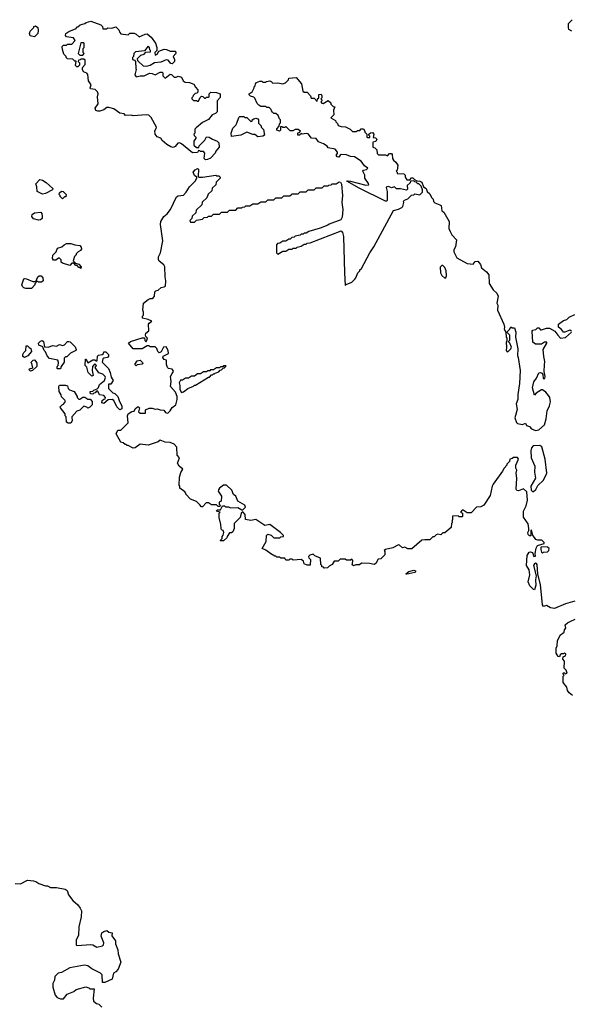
# Model space of a CAD drawing. Extents: x 2029826 to 2248070, y 228728 to 402406.
# Tile 182 of 256: x 2116788 to 2122271, y 334885 to 344672. Entities that reach past the tile are written whole.
import ezdxf

# ---------------------------------------------------------------- set-up
doc = ezdxf.new("R2010")
doc.units = 0

msp = doc.modelspace()

# ---------------------------------------------------------------- linework, layer by layer
at = {"layer": '0CON10XD'}
for points in [[(2116935, 344500), (2116891.7, 344511.7), (2116886.7, 344535), (2116893.9, 344556.1), (2116930, 344595), (2116930, 344605), (2116945, 344610), (2116970, 344595), (2116972.5, 344565), (2116967, 344533), (2116935, 344500)], [(2118635, 343280), (2118623, 343293), (2118630, 343345), (2118615, 343360), (2118585, 343360), (2118578.3, 343368.3), (2118565, 343370), (2118555, 343350), (2118505, 343347.5), (2118396.4, 343436.4), (2118375, 343447.5), (2118360, 343445), (2118335, 343412.5), (2118315, 343402.5), (2118289.3, 343409.3), (2118251.7, 343431.7), (2118205, 343470), (2118190, 343495), (2118155, 343507.5), (2118134, 343534), (2118131.7, 343568.3), (2118145, 343590), (2118146.7, 343605), (2118095, 343700), (2118071.7, 343721.7), (2118045, 343727.5), (2117917.5, 343717.5), (2117895, 343722.5), (2117838.3, 343718.3), (2117825, 343737.5), (2117785, 343742.5), (2117722.5, 343785), (2117675, 343800), (2117655, 343797.5), (2117623.6, 343776.4), (2117585, 343763.3), (2117565, 343762.5), (2117545, 343770), (2117538.3, 343791.7), (2117567.5, 343835), (2117560, 343905), (2117567.5, 343935), (2117560, 343955), (2117538.3, 343978.3), (2117492.5, 343985), (2117487.5, 343995), (2117497.5, 344025), (2117473.3, 344065), (2117467, 344127), (2117455, 344140), (2117423.6, 344153.6), (2117412.5, 344175), (2117413, 344197), (2117440, 344225), (2117438.3, 344268.3), (2117425, 344280), (2117395, 344280), (2117388.3, 344271.7), (2117371.7, 344268.3), (2117370, 344255), (2117381.7, 344241.7), (2117381.7, 344218.3), (2117366.1, 344203.9), (2117355, 344202.5), (2117343.3, 344215), (2117348.3, 344258.3), (2117335, 344260), (2117315, 344280), (2117263, 344283), (2117250, 344295), (2117250, 344305), (2117228.3, 344328.3), (2117212.5, 344375), (2117210, 344405), (2117225, 344420), (2117255, 344420), (2117265, 344430), (2117305, 344430), (2117340, 344465), (2117321.7, 344491.7), (2117255, 344502.5), (2117243.3, 344515), (2117247.5, 344535), (2117275, 344553.3), (2117350, 344585), (2117355, 344600), (2117365, 344600), (2117388.3, 344621.7), (2117435, 344632.5), (2117450, 344645), (2117495, 344657.5), (2117595, 344620), (2117610, 344605), (2117615, 344580), (2117655, 344580), (2117665, 344590), (2117705, 344587.5), (2117745, 344600), (2117775, 344570), (2117783, 344543), (2117795, 344530), (2117865, 344520), (2117883, 344537), (2117925, 344537.5), (2117945, 344527.5), (2117975, 344500), (2118035, 344527.5), (2118055, 344530), (2118096.4, 344496.4), (2118137, 344437), (2118150, 344395), (2118150, 344365), (2118130, 344345), (2118135, 344320), (2118155, 344330), (2118171.7, 344358.3), (2118225, 344380), (2118247, 344377), (2118285, 344360), (2118338.3, 344358.3), (2118340, 344335), (2118313.3, 344305), (2118327, 344277), (2118327.5, 344255), (2118305, 344232.5), (2118290, 344235), (2118265, 344270), (2118245, 344272.5), (2118191.7, 344248.3), (2118128.3, 344241.7), (2118085, 344217.5), (2118045, 344207.5), (2118018.3, 344208.3), (2117961.7, 344261.7), (2117960, 344285), (2117991.7, 344318.3), (2118025, 344330), (2118041.7, 344348.3), (2118088.3, 344351.7), (2118090, 344365), (2118081.7, 344371.7), (2118077.5, 344395), (2118065, 344410), (2118028.3, 344361.7), (2117938.3, 344351.7), (2117923, 344337), (2117920, 344305), (2117910, 344295), (2117910, 344275), (2117928.3, 344268.3), (2117940, 344255), (2117942.5, 344185), (2117947.5, 344175), (2117932.5, 344125), (2117945, 344102.5), (2117987, 344113), (2118025, 344112.5), (2118078.3, 344141.7), (2118105, 344137.5), (2118135, 344122.5), (2118185, 344150), (2118205, 344150), (2118210, 344145), (2118210, 344115), (2118235, 344090), (2118285, 344130), (2118298.3, 344128.3), (2118325, 344100), (2118345, 344100), (2118365, 344110), (2118395, 344100), (2118412.5, 344065), (2118431.7, 344051.7), (2118476.4, 344046.4), (2118519.3, 344029.3), (2118535, 344000), (2118560, 343975), (2118558.3, 343951.7), (2118548.3, 343941.7), (2118531.7, 343938.3), (2118511.7, 343918.3), (2118510, 343905), (2118500, 343895), (2118500, 343885), (2118515, 343870), (2118545, 343870), (2118553, 343863), (2118567, 343863), (2118581.7, 343898.3), (2118595, 343910), (2118608.3, 343908.3), (2118625, 343890), (2118635, 343890), (2118645, 343900), (2118665, 343900), (2118670, 343905), (2118670, 343935), (2118688.3, 343951.7), (2118745, 343947.5), (2118780, 343935), (2118781.7, 343898.3), (2118752.5, 343865), (2118750, 343755), (2118735, 343740), (2118700, 343725), (2118665, 343680), (2118605, 343650), (2118541.7, 343598.3), (2118530, 343585), (2118530, 343545), (2118520, 343535), (2118521.7, 343521.7), (2118540, 343505), (2118540, 343495), (2118520, 343465), (2118520, 343425), (2118545, 343400), (2118568.3, 343401.7), (2118571.7, 343418.3), (2118630, 343475), (2118645, 343507.5), (2118670, 343505), (2118705, 343482.5), (2118750, 343465), (2118768.3, 343448.3), (2118770, 343405), (2118737.5, 343365), (2118730, 343345), (2118683.3, 343295), (2118655, 343283.3), (2118635, 343280)], [(2122275, 344556.7), (2122247.5, 344575), (2122242.5, 344595), (2122242.5, 344635), (2122278.3, 344671.7)], [(2117415, 344320), (2117430, 344335), (2117420, 344345), (2117420, 344385), (2117430, 344395), (2117430, 344435), (2117425, 344440), (2117395, 344440), (2117370, 344335), (2117385, 344320), (2117415, 344320)], [(2118255, 342742.5), (2118286.1, 342783.9), (2118348.3, 342911.7), (2118365, 342922), (2118415, 342926.7), (2118443.7, 342956.3), (2118475, 343010), (2118532.5, 343065), (2118550, 343095), (2118550, 343105), (2118525, 343122.5), (2118513.3, 343155), (2118531.7, 343178.3), (2118555, 343193.3), (2118566.7, 343185), (2118562.5, 343112.5), (2118567.5, 343107.5), (2118605, 343106.2), (2118736.7, 343126.7), (2118745, 343120), (2118768.3, 343118.3), (2118780, 343105), (2118780, 343095), (2118741.7, 343058.3), (2118738.3, 343031.7), (2118701.7, 342998.3), (2118698.3, 342971.7), (2118661.7, 342938.3), (2118648.3, 342901.7), (2118601.7, 342858.3), (2118598.3, 342831.7), (2118541.7, 342778.3), (2118538.3, 342751.7), (2118501.7, 342718.3), (2118500, 342695), (2118480, 342675), (2118485, 342660), (2118525, 342660), (2118545, 342680), (2118605, 342690), (2118623, 342707), (2118655, 342710), (2118665, 342720), (2118695, 342720), (2118715, 342740), (2118775, 342740), (2118795, 342760), (2118855, 342760), (2118875, 342780), (2118935, 342780), (2118955, 342800), (2118995, 342800), (2119001.7, 342808.3), (2119025, 342810), (2119035, 342820), (2119075, 342820), (2119105, 342840), (2119155, 342840), (2119185, 342860), (2119235, 342860), (2119255, 342880), (2119315, 342880), (2119335, 342900), (2119395, 342900), (2119415, 342920), (2119475, 342920), (2119485, 342930), (2119495, 342940), (2119555, 342940), (2119575, 342960), (2119635, 342960), (2119655, 342980), (2119715, 342980), (2119735, 343000), (2119795, 343000), (2119815, 343020), (2119855, 343020), (2119861.7, 343028.3), (2119885, 343030), (2119895, 343040), (2119935, 343040), (2119965, 343060), (2119978.3, 343058.3), (2119986.2, 343036.2), (2119995.7, 342925.7), (2119988.8, 342855), (2120000.6, 342785), (2119995, 342710), (2119979.3, 342680.7), (2119865, 342640), (2119851.7, 342628.3), (2119775, 342600), (2119663, 342567), (2119635, 342550), (2119615, 342550), (2119605, 342540), (2119585, 342540), (2119575, 342530), (2119525, 342520), (2119515, 342510), (2119493, 342507), (2119478.3, 342491.7), (2119465, 342490), (2119435, 342470), (2119405, 342470), (2119375, 342450), (2119351.7, 342448.3), (2119340, 342435), (2119340, 342355), (2119355, 342340), (2119405, 342370), (2119435, 342370), (2119465, 342390), (2119495, 342390), (2119505, 342400), (2119535, 342400), (2119545, 342410), (2119585, 342420), (2119615, 342440), (2119635, 342440), (2119645, 342450), (2119675, 342452.5), (2119985, 342572.5), (2119997.3, 342557.3), (2120007, 342517), (2120016.7, 342156.7), (2120025, 342030), (2120031.7, 342038.3), (2120088.3, 342061.7), (2120118.3, 342091.7), (2120130, 342105), (2120150, 342155), (2120170, 342175), (2120170, 342185), (2120185, 342200), (2120267.5, 342355), (2120306.7, 342415), (2120503.3, 342775), (2120555, 342787.5), (2120586.4, 342803.6), (2120596.2, 342813.8), (2120607.5, 342855), (2120601.7, 342868.3), (2120611.7, 342878.3), (2120645, 342890), (2120681.7, 342928.3), (2120705, 342930), (2120715, 342940), (2120765, 342930), (2120791.7, 342958.3), (2120791.7, 342981.7), (2120778.3, 343018.3), (2120755, 343040), (2120745, 343040), (2120728.3, 343058.3), (2120715, 343060), (2120705, 343070), (2120671.7, 343068.3), (2120668.3, 343051.7), (2120640, 343025), (2120641.7, 342988.3), (2120631.7, 342978.3), (2120575, 342990), (2120535, 342990), (2120515, 343010), (2120485, 343000), (2120455, 343012.5), (2120438.3, 343011.7), (2120432.5, 343005), (2120440, 342965), (2120440, 342875), (2120435, 342867.5), (2120425, 342867.5), (2120162.5, 342997.5), (2120040, 343065), (2120045, 343070), (2120075, 343067.5), (2120228.3, 343028.3), (2120258.3, 343031.7), (2120256.7, 343045), (2120220, 343095), (2120218.8, 343125), (2120200, 343165), (2120205, 343177.5), (2120235, 343182.5), (2120250, 343195), (2120215, 343220), (2120183.9, 343263.9), (2120115, 343307.5), (2120075, 343312.5), (2120035, 343330), (2119985, 343333.3), (2119973.3, 343326.7), (2119960, 343305), (2119945, 343308.8), (2119932.5, 343325), (2119947, 343343), (2119947.5, 343355), (2119922.5, 343385), (2119855, 343397.5), (2119843.9, 343413.9), (2119808.3, 343438.3), (2119757, 343457), (2119735, 343490), (2119690, 343495), (2119655, 343537.5), (2119635, 343540), (2119595, 343532.5), (2119585, 343540), (2119570, 343525), (2119553.3, 343523.3), (2119551.7, 343548.3), (2119568.3, 343551.7), (2119580, 343565), (2119555, 343580), (2119525, 343580), (2119501.7, 343568.3), (2119478.3, 343568.3), (2119435, 343610), (2119425, 343600), (2119405, 343600), (2119398.3, 343608.3), (2119385, 343610), (2119380, 343605), (2119380, 343575), (2119370, 343565), (2119345, 343572.5), (2119343, 343587), (2119368.3, 343611.7), (2119370, 343635), (2119380, 343645), (2119380, 343675), (2119370, 343685), (2119358.3, 343718.3), (2119335, 343740), (2119315, 343740), (2119301.7, 343751.7), (2119290, 343765), (2119288.3, 343778.3), (2119268.3, 343798.3), (2119245, 343800), (2119235, 343810), (2119185, 343810), (2119165, 343822.5), (2119149.3, 343839.3), (2119125, 343890), (2119115, 343900), (2119081.7, 343911.7), (2119070, 343925), (2119070, 343935), (2119097.5, 343955), (2119120, 343995), (2119120, 344005), (2119130, 344015), (2119132.5, 344035), (2119143, 344047), (2119175, 344060), (2119195, 344060), (2119205, 344050), (2119235, 344050), (2119243, 344057), (2119275, 344062.5), (2119288.3, 344058.3), (2119305, 344040), (2119355, 344042.5), (2119405, 344032.5), (2119430, 344045), (2119460, 344075), (2119465, 344090), (2119537, 344097), (2119590, 344035), (2119601.7, 343961.7), (2119615, 343950), (2119645, 343950), (2119680, 343915), (2119685, 343890), (2119715, 343890), (2119745, 343860), (2119750, 343885), (2119760, 343895), (2119761.7, 343928.3), (2119785, 343930), (2119792.5, 343915), (2119790, 343895), (2119780, 343885), (2119790, 343875), (2119790, 343865), (2119780, 343855), (2119791.7, 343841.7), (2119805, 343840), (2119855, 343870), (2119880, 343845), (2119881.7, 343831.7), (2119905, 343810), (2119920, 343805), (2119908.3, 343771.7), (2119910, 343725), (2119880, 343695), (2119928.3, 343668.3), (2119930, 343655), (2119948.3, 343638.3), (2119955, 343620), (2119985, 343610), (2120027, 343607), (2120073, 343583), (2120095, 343560), (2120135, 343560), (2120145, 343570), (2120168.3, 343571.7), (2120183, 343587), (2120205, 343587.5), (2120220, 343565), (2120220, 343555), (2120240, 343535), (2120240, 343505), (2120245, 343500), (2120268.3, 343501.7), (2120270, 343515), (2120260, 343525), (2120260, 343535), (2120275, 343547.5), (2120295, 343550), (2120307, 343533), (2120301.7, 343501.7), (2120325, 343497.5), (2120337.5, 343485), (2120328.3, 343461.7), (2120300, 343455), (2120300, 343405), (2120318.3, 343398.3), (2120338.3, 343378.3), (2120341.7, 343341.7), (2120355, 343330), (2120425, 343330), (2120445, 343320), (2120465, 343340), (2120485, 343340), (2120491.7, 343331.7), (2120493, 343293), (2120502.5, 343275), (2120526.4, 343256.4), (2120547, 343227), (2120540, 343175), (2120530, 343165), (2120540, 343155), (2120541.7, 343141.7), (2120605, 343140), (2120620, 343125), (2120620, 343105), (2120635, 343080), (2120665, 343080), (2120681.7, 343098.3), (2120695, 343100), (2120711.7, 343081.7), (2120735, 343070), (2120766.4, 343066.4), (2120785, 343057.5), (2120801.7, 343011.7), (2120827.5, 342995), (2120840, 342965), (2120865, 342940), (2120883, 342903), (2120898.3, 342888.3), (2120900, 342865), (2120915, 342850), (2120965, 342830), (2120977.5, 342825), (2120983, 342773), (2121005, 342760), (2121057.5, 342665), (2121053, 342597), (2121066.7, 342565), (2121083.9, 342533.9), (2121130, 342485), (2121118.8, 342415), (2121102.5, 342385), (2121102.5, 342365), (2121132.5, 342305), (2121235, 342247.5), (2121295, 342240), (2121315, 342267.5), (2121340.7, 342270.7), (2121368.3, 342238.3), (2121380, 342205), (2121427.5, 342165), (2121450, 342135), (2121455, 342050), (2121495, 341987.5), (2121532.5, 341955), (2121543, 341923), (2121530, 341855), (2121542.5, 341835), (2121536.7, 341785), (2121601.2, 341645), (2121606.7, 341615), (2121602.5, 341595), (2121620, 341565), (2121622.5, 341515), (2121630, 341505), (2121630, 341475), (2121622.5, 341465), (2121627.5, 341415), (2121622.5, 341385), (2121635, 341370), (2121645, 341372.5), (2121670.7, 341399.3), (2121676.7, 341415), (2121660, 341455), (2121650, 341465), (2121650, 341475), (2121660, 341485), (2121660, 341535), (2121630, 341565), (2121660, 341595), (2121671.7, 341618.3), (2121685, 341610), (2121705, 341610), (2121720, 341565), (2121716.7, 341515), (2121739.5, 341399.5), (2121736.7, 341335), (2121742.3, 341312.3), (2121762, 341185), (2121757.5, 341055), (2121738.8, 340945), (2121738.8, 340895), (2121722.5, 340855), (2121733, 340797), (2121710, 340715), (2121726.4, 340666.4), (2121736.4, 340656.4), (2121785, 340648), (2121815, 340660), (2121827, 340637), (2121855, 340628.8), (2121875, 340604), (2121915, 340587.5), (2121948.8, 340595), (2122005.6, 340645), (2122022.9, 340705), (2122032.5, 340785), (2122055.7, 340835), (2122065.7, 340874.3), (2122056.9, 340915), (2122045.5, 340935.5), (2122018.3, 340968.3), (2121985, 340993.3), (2121975, 340993.3), (2121921.7, 340958.3), (2121905, 340940), (2121886, 341014), (2121898.3, 341071.7), (2121925, 341110), (2121948.3, 341161.7), (2121965, 341166), (2121978, 341158), (2121986.7, 341145), (2121992.5, 341105), (2122007.5, 341105), (2122012.5, 341125), (2122000, 341175), (2122005, 341240)], [(2119155, 343508), (2119125, 343530), (2119105, 343531.2), (2119045, 343552.5), (2118985, 343523.3), (2118895, 343510), (2118890, 343545), (2118907.5, 343595), (2118936.4, 343623.6), (2118947, 343643), (2118965, 343700), (2118975, 343710), (2119015, 343710), (2119025, 343700), (2119045, 343700), (2119085, 343660), (2119098.3, 343661.7), (2119100, 343675), (2119115, 343687.5), (2119135, 343693.3), (2119156.4, 343686.4), (2119162.5, 343675), (2119161.7, 343641.7), (2119190, 343615), (2119190, 343605), (2119211.7, 343581.7), (2119220, 343525), (2119205, 343512.5), (2119155, 343508)], [(2117015, 342937.5), (2116962.5, 342965), (2116959.3, 343009.3), (2116948.3, 343041.7), (2116988.3, 343081.7), (2117015, 343077.5), (2117050, 343055), (2117117.5, 342995), (2117115, 342980), (2117045, 342942.5), (2117015, 342937.5)], [(2117215, 342890), (2117190, 342915), (2117190, 342925), (2117180, 342935), (2117185, 342950), (2117205, 342967.5), (2117220, 342965), (2117250, 342935), (2117248.3, 342911.7), (2117235, 342910), (2117215, 342890)], [(2116975, 342680), (2116925, 342692.5), (2116907.5, 342715), (2116912.5, 342735), (2116935, 342752.5), (2116997, 342757), (2117007.5, 342745), (2117012.5, 342715), (2117010, 342695), (2116995, 342682.5), (2116975, 342680)], [(2122307, 338893), (2122214.2, 338865.8), (2122105, 338820), (2122065.9, 338825.9), (2122025, 338847.5), (2121995, 338837.5), (2121986.1, 338856.1), (2121966.1, 339056.1), (2121939.3, 339159.3), (2121933.3, 339255), (2121925.8, 339265.8), (2121915, 339268.8), (2121905, 339262.5), (2121896.7, 339245), (2121921.2, 339145), (2121914, 339105), (2121919.5, 339050.5), (2121906.7, 339003.3), (2121895, 339007.5), (2121860, 339045), (2121843.9, 339083.9), (2121857.5, 339155), (2121852, 339205), (2121826.7, 339245), (2121833.1, 339346.9), (2121851.4, 339378.6), (2121865, 339383.3), (2121886.4, 339376.4), (2121893.3, 339355), (2121900, 339335), (2121915, 339340), (2121912.5, 339365), (2121920.7, 339419.3), (2121933.6, 339446.4), (2122000, 339465), (2122000, 339475), (2121977, 339497), (2121937, 339497), (2121920, 339505), (2121888.3, 339548.3), (2121875, 339600), (2121870, 339595), (2121868.3, 339541.7), (2121855, 339540), (2121842.5, 339555), (2121840, 339575), (2121850, 339595), (2121850, 339615), (2121841.7, 339661.7), (2121796.4, 339726.4), (2121796.2, 339785), (2121821.7, 339838.3), (2121836.7, 339895), (2121828, 339978), (2121795, 340007.5), (2121745, 339987.5), (2121730.7, 339990.7), (2121722.5, 340005), (2121730, 340115), (2121723.8, 340165), (2121730, 340195), (2121721.2, 340215), (2121720, 340245), (2121747.5, 340305), (2121735, 340320), (2121695, 340320), (2121685, 340310), (2121660, 340305), (2121658.3, 340281.7), (2121630, 340255), (2121630, 340245), (2121602.5, 340215), (2121587.5, 340185), (2121495.8, 340054.2), (2121486, 340035), (2121465, 339942.5), (2121403, 339847), (2121371.7, 339828.3), (2121330, 339825), (2121275, 339770), (2121251.7, 339768.3), (2121235, 339770), (2121197, 339797), (2121185, 339797.5), (2121170, 339775), (2121190, 339765), (2121190, 339735), (2121185, 339730), (2121155, 339730), (2121145, 339740), (2121091.7, 339738.3), (2121090, 339705), (2121082.5, 339685), (2121090, 339675), (2121080, 339665), (2121077.5, 339625), (2121015, 339570), (2120995, 339570), (2120975, 339552.5), (2120945, 339557.5), (2120928.3, 339551.7), (2120907, 339533), (2120895, 339530), (2120865, 339500), (2120815, 339502.5), (2120785, 339497.5), (2120685, 339412.5), (2120645, 339412.5), (2120615, 339427.5), (2120593, 339423), (2120565, 339450), (2120555, 339452.5), (2120497, 339423), (2120423, 339407), (2120410, 339395), (2120417.5, 339385), (2120418.3, 339351.7), (2120378.3, 339311.7), (2120351.7, 339308.3), (2120327.5, 339265), (2120313, 339257), (2120265, 339266.7), (2120185, 339270), (2120167, 339253), (2120128.3, 339251.7), (2120105, 339242.5), (2120090, 339255), (2120097, 339263), (2120100, 339295), (2120088.3, 339308.3), (2120075, 339300), (2120035, 339300), (2120025, 339310), (2119975, 339310), (2119955, 339290), (2119915, 339290), (2119893, 339257), (2119865, 339240), (2119848.3, 339221.7), (2119815, 339220), (2119808.3, 339228.3), (2119791.7, 339231.7), (2119790, 339245), (2119780, 339255), (2119778.3, 339318.3), (2119721.7, 339341.7), (2119705, 339360), (2119671.7, 339348.3), (2119660, 339335), (2119661.7, 339321.7), (2119680, 339305), (2119675, 339250), (2119645, 339250), (2119615, 339262.5), (2119608.3, 339288.3), (2119585, 339307.5), (2119505, 339300), (2119495, 339310), (2119475, 339310), (2119465, 339300), (2119435, 339300), (2119425, 339320), (2119385, 339320), (2119375, 339330), (2119345, 339330), (2119335, 339340), (2119325, 339340), (2119283, 339363), (2119235, 339400), (2119200, 339415), (2119237.5, 339485), (2119240, 339545), (2119248.3, 339551.7), (2119255, 339557.5), (2119287, 339547), (2119315, 339520), (2119375, 339520), (2119385, 339530), (2119410, 339535), (2119410, 339545), (2119380, 339575), (2119275, 339652.9), (2119223.6, 339643.6), (2119135, 339702.5), (2119085, 339692.5), (2119033, 339703), (2119030, 339755), (2119005, 339780), (2118990, 339765), (2118980, 339725), (2118920, 339665), (2118920, 339615), (2118908.3, 339581.7), (2118895, 339570), (2118875, 339570), (2118850, 339535), (2118848.3, 339521.7), (2118815, 339490), (2118785, 339490), (2118780, 339495), (2118800, 339515), (2118800, 339535), (2118811.7, 339548.3), (2118817.5, 339575), (2118810, 339595), (2118795, 339600), (2118790, 339615), (2118787.5, 339655), (2118770, 339725), (2118770, 339765), (2118780, 339775), (2118740, 339785), (2118755, 339800), (2118785, 339800), (2118805, 339840), (2118825, 339840), (2118835, 339830), (2118865, 339830), (2118885, 339820), (2118955, 339822.5), (2118995, 339800), (2119005, 339800), (2119033, 339827), (2119025, 339846), (2118955.8, 339885.8), (2118936.2, 339935), (2118915, 339953.3), (2118895.7, 339995), (2118845, 340043.8), (2118813.9, 340046.1), (2118773.3, 340016.7), (2118763, 339997), (2118762.5, 339985), (2118792.5, 339935), (2118790, 339885), (2118770, 339875), (2118770, 339855), (2118780, 339845), (2118778.3, 339831.7), (2118761.7, 339831.7), (2118745, 339850), (2118695, 339850), (2118665, 339870), (2118641.7, 339868.3), (2118605, 339830), (2118595, 339830), (2118579.3, 339849.3), (2118545, 339882.5), (2118487, 339907), (2118440, 339955), (2118440, 339965), (2118428.3, 339978.3), (2118380, 340015), (2118380, 340035), (2118372.5, 340045), (2118377.5, 340125), (2118388.3, 340171.7), (2118410, 340205), (2118372.5, 340235), (2118357.5, 340265), (2118377.5, 340315), (2118353.6, 340343.6), (2118351.7, 340421.7), (2118325, 340452.5), (2118285, 340470), (2118235, 340473.3), (2118185, 340492.5), (2118165, 340476.7), (2118065, 340443.3), (2117985, 340452.5), (2117935, 340417.5), (2117915, 340412.5), (2117865, 340440), (2117855, 340440), (2117845, 340450), (2117835, 340450), (2117817, 340467), (2117793.6, 340473.6), (2117746.7, 340555), (2117765, 340590), (2117795, 340590), (2117867, 340663), (2117861.2, 340735), (2117865, 340752.5), (2117903, 340777), (2117925, 340780), (2117937.5, 340805), (2117960, 340825), (2117970, 340825), (2117980, 340815), (2117970, 340775), (2117985, 340760), (2118038.3, 340761.7), (2118040, 340795), (2118075, 340810), (2118105, 340811.2), (2118135, 340800), (2118155, 340803.3), (2118185, 340793.3), (2118221.7, 340791.7), (2118237, 340767), (2118255, 340760), (2118265, 340762.5), (2118285, 340782.5), (2118305, 340817.5), (2118340, 340845), (2118352.5, 340895), (2118352.5, 340925), (2118338.3, 340968.3), (2118286.7, 341025), (2118293.8, 341075), (2118286.2, 341125), (2118304.2, 341155.8), (2118315.7, 341174.3), (2118313.3, 341185), (2118305, 341196.7), (2118266.1, 341206.1), (2118255.9, 341215.9), (2118245.8, 341245), (2118247, 341287), (2118225, 341292.5), (2118210, 341315), (2118213.3, 341326.7), (2118266.7, 341355), (2118262.5, 341385), (2118245, 341420), (2118217.5, 341415), (2118195, 341370), (2118175, 341360), (2118160, 341375), (2118150, 341405), (2118135, 341420), (2118085, 341420), (2118075, 341430), (2118055, 341430), (2118005, 341400), (2117915, 341400), (2117870, 341455), (2117888.3, 341471.7), (2118005, 341510), (2118028.3, 341508.3), (2118031.7, 341481.7), (2118045, 341470), (2118050, 341475), (2118060, 341505), (2118041.7, 341521.7), (2118037.5, 341535), (2118043.6, 341556.4), (2118071.7, 341578.3), (2118067.5, 341645), (2118073.6, 341656.4), (2118100, 341675), (2118065, 341692.5), (2118010, 341705), (2118010, 341725), (2118020, 341735), (2118020, 341765), (2118012.5, 341785), (2118020, 341855), (2118065, 341890), (2118085, 341900), (2118105, 341900), (2118118.3, 341911.7), (2118127, 341923), (2118132.5, 341965), (2118142.5, 341975), (2118165, 341982.5), (2118195, 342010.8), (2118225, 342016.2), (2118236, 342024), (2118241.4, 342075), (2118232.9, 342115), (2118229.2, 342215), (2118222.5, 342235), (2118175, 342270), (2118167, 342287), (2118166.7, 342315), (2118188.8, 342355), (2118211.2, 342475), (2118187.5, 342635), (2118192.5, 342665), (2118220, 342715), (2118255, 342742.5)], [(2117395, 342200), (2117388.3, 342208.3), (2117375, 342210), (2117358.3, 342228.3), (2117345, 342230), (2117325, 342250), (2117305, 342250), (2117285, 342230), (2117215, 342250), (2117201.7, 342261.7), (2117200, 342285), (2117185, 342300), (2117175, 342300), (2117147, 342283), (2117125, 342282.5), (2117113, 342297), (2117118.3, 342331.7), (2117150, 342365), (2117165, 342400), (2117207, 342413), (2117230, 342435), (2117255, 342447.5), (2117295, 342447.5), (2117335, 342432.5), (2117385, 342427.5), (2117400.7, 342410.7), (2117403.3, 342395), (2117393, 342377), (2117370, 342365), (2117350, 342345), (2117350, 342335), (2117333, 342317), (2117320, 342275), (2117341.7, 342251.7), (2117375, 342240), (2117400, 342215), (2117395, 342200)], [(2121015, 342103.8), (2121025, 342110), (2121030, 342125), (2121026.4, 342176.4), (2121015, 342207.5), (2120995, 342227.5), (2120985, 342227.5), (2120967, 342213), (2120970.6, 342155), (2120985, 342128.8), (2121015, 342103.8)], [(2116848.3, 341998.3), (2116830, 342005), (2116815, 342020), (2116810, 342035), (2116830, 342095), (2116835, 342100), (2116855, 342097.5), (2116918.3, 342068.3), (2116950, 342070), (2116970, 342115), (2116983, 342127), (2117000, 342125), (2117017.5, 342105), (2117020, 342075), (2117005, 342062.5), (2116975, 342062.5), (2116965, 342070), (2116950, 342070), (2116950, 342055), (2116940, 342045), (2116940, 342035), (2116905, 342000), (2116848.3, 341998.3)], [(2122274, 341575), (2122255, 341585.7), (2122205.7, 341564.3), (2122195, 341565.8), (2122172.9, 341592.9), (2122143.3, 341615), (2122143.6, 341646.4), (2122195, 341682.5), (2122228.3, 341691.7), (2122250, 341715), (2122305, 341741.2)], [(2122005, 341240), (2122007.5, 341275), (2121996.7, 341325), (2121992.5, 341395), (2122027.5, 341455), (2122027, 341467), (2122005, 341467.5), (2121975, 341447.5), (2121915, 341447.5), (2121887.5, 341465), (2121882.5, 341575), (2121890, 341585), (2121917, 341593), (2121935, 341608.8), (2121948.3, 341608.3), (2121965, 341590), (2121975, 341587.5), (2122023.6, 341606.4), (2122055, 341606.2), (2122107.1, 341577.1), (2122136.2, 341535), (2122165, 341507.5), (2122214, 341514), (2122272, 341565)], [(2117195, 341200), (2117165, 341200), (2117160, 341205), (2117160, 341225), (2117170, 341235), (2117172.5, 341265), (2117166.7, 341286.7), (2117083.6, 341303.6), (2117061.7, 341331.7), (2117045, 341370), (2117030, 341385), (2117018.3, 341418.3), (2116980, 341435), (2116976.7, 341455), (2116995, 341476.7), (2117013, 341483), (2117023.6, 341473.6), (2117035, 341420), (2117075, 341417.5), (2117115, 341432.5), (2117155, 341427.5), (2117185, 341442.5), (2117215, 341433.3), (2117235, 341440), (2117265, 341472.5), (2117275, 341472.5), (2117288.3, 341468.3), (2117338.3, 341418.3), (2117350, 341395), (2117346.4, 341383.6), (2117293.9, 341356.1), (2117258.3, 341321.7), (2117245, 341320), (2117231.7, 341308.3), (2117231.7, 341268.3), (2117200, 341225), (2117195, 341200)], [(2116835, 341312.5), (2116820, 341325), (2116820, 341345), (2116830, 341365), (2116850, 341385), (2116851.7, 341428.3), (2116865, 341430), (2116881.7, 341411.7), (2116900, 341405), (2116907, 341373), (2116869.3, 341330.7), (2116835, 341312.5)], [(2117785, 340792.5), (2117753.6, 340823.6), (2117722.5, 340885), (2117706.4, 340896.4), (2117668.3, 340891.7), (2117625, 340857.5), (2117605, 340862.5), (2117607.5, 340885), (2117625, 340900), (2117638.3, 340901.7), (2117640, 340915), (2117625, 340937.5), (2117581.7, 340941.7), (2117565, 340980), (2117551.7, 340978.3), (2117538.3, 340961.7), (2117525, 340960), (2117515, 340950), (2117491.7, 340951.7), (2117490, 340975), (2117515, 340980), (2117525, 340990), (2117558.3, 341001.7), (2117570, 341015), (2117580, 341045), (2117630, 341085), (2117640, 341115), (2117637.5, 341125), (2117615, 341147.5), (2117575, 341160), (2117540, 341215), (2117550, 341235), (2117535, 341250), (2117512.5, 341225), (2117507.5, 341185), (2117520, 341135), (2117505, 341130), (2117490.7, 341140.7), (2117467.5, 341165), (2117457, 341217), (2117440, 341235), (2117441.7, 341298.3), (2117448.3, 341298.3), (2117465, 341260), (2117515, 341290), (2117535, 341290), (2117545, 341280), (2117558.3, 341281.7), (2117561.7, 341328.3), (2117573, 341337), (2117607, 341343), (2117620, 341355), (2117625, 341370), (2117645, 341370), (2117670, 341345), (2117671.7, 341328.3), (2117660, 341315), (2117623, 341307), (2117615, 341300), (2117608.3, 341268.3), (2117670, 341205), (2117687.5, 341165), (2117698.3, 341118.3), (2117716.7, 341085), (2117695, 341050), (2117671.7, 341048.3), (2117670, 341005), (2117713.9, 340963.9), (2117735, 340957.5), (2117762.5, 340925), (2117780, 340875), (2117803, 340833), (2117802.5, 340805), (2117785, 340792.5)], [(2116895, 341178.8), (2116877.5, 341195), (2116885, 341202.5), (2116918.3, 341211.7), (2116910, 341255), (2116900, 341265), (2116921.7, 341288.3), (2116935, 341290), (2116950, 341275), (2116957, 341257), (2116960, 341225), (2116915, 341183.3), (2116895, 341178.8)], [(2117945, 341230), (2117932.5, 341245), (2117955, 341280), (2117986.4, 341286.4), (2118010, 341265), (2118012.5, 341255), (2118005, 341247.5), (2117955, 341240), (2117945, 341230)], [(2118395, 340967.5), (2118415, 340972.5), (2118460, 341005), (2118515, 341030), (2118525, 341040), (2118535, 341040), (2118665, 341120), (2118675, 341120), (2118695, 341140), (2118705, 341140), (2118715, 341150), (2118725, 341150), (2118731.7, 341158.3), (2118767, 341173), (2118781.7, 341188.3), (2118795, 341190), (2118811.7, 341208.3), (2118825, 341210), (2118840, 341230), (2118815, 341230), (2118808.3, 341221.7), (2118785, 341220), (2118775, 341210), (2118745, 341210), (2118715, 341190), (2118685, 341190), (2118678.3, 341181.7), (2118655, 341180), (2118645, 341170), (2118615, 341170), (2118585, 341150), (2118555, 341150), (2118525, 341130), (2118495, 341130), (2118465, 341110), (2118435, 341110), (2118405, 341090), (2118385, 341090), (2118373.6, 341063.6), (2118381.2, 341035), (2118381.2, 340995), (2118395, 340967.5)], [(2117270.7, 340660.7), (2117255, 340670), (2117250, 340725), (2117240, 340735), (2117240, 340755), (2117193, 340813), (2117190, 340825), (2117210, 340845), (2117225, 340850), (2117242.5, 340875), (2117238.3, 340888.3), (2117202.5, 340922.5), (2117201.7, 340941.7), (2117180, 340975), (2117177.5, 341025), (2117185, 341040), (2117245, 341040), (2117263, 341033), (2117270, 341005), (2117281.7, 340991.7), (2117330, 340975), (2117360, 340925), (2117360, 340915), (2117375, 340900), (2117385, 340900), (2117415, 340920), (2117435, 340920), (2117465, 340900), (2117488.3, 340898.3), (2117510, 340875), (2117510, 340845), (2117485, 340820), (2117465, 340810), (2117455, 340820), (2117425, 340830), (2117385, 340790), (2117355, 340780), (2117307.5, 340725), (2117310, 340685), (2117295, 340662.5), (2117270.7, 340660.7)], [(2121895, 339982.5), (2121917.3, 340002.7), (2121938.3, 340041.7), (2121995.6, 340094.4), (2122026.7, 340165), (2122012.5, 340305), (2121976.9, 340425), (2121959.5, 340439.5), (2121893.3, 340435), (2121874.4, 340415.6), (2121867.5, 340385), (2121871.2, 340315), (2121910, 340235), (2121903.8, 340175), (2121916.4, 340113.6), (2121868, 340035), (2121873.3, 339995), (2121885, 339982.5), (2121895, 339982.5)], [(2121985, 339370), (2121995, 339380), (2122035, 339382.5), (2122047.5, 339395), (2122052.5, 339415), (2122035, 339430), (2121975, 339432.5), (2121967.5, 339425), (2121967.5, 339405), (2121975, 339380), (2121985, 339370)], [(2120635, 339158.8), (2120626.7, 339165), (2120655, 339187.1), (2120705, 339199.2), (2120723.8, 339195), (2120724, 339185), (2120715, 339176), (2120655, 339164.4), (2120635, 339158.8)], [(2122284.3, 337954.3), (2122249.5, 337979.5), (2122233.8, 338005), (2122226.2, 338036.2), (2122190, 338085), (2122190, 338145), (2122200, 338155), (2122190, 338165), (2122190, 338175), (2122195, 338180), (2122205, 338180), (2122215, 338170), (2122230, 338175), (2122220, 338205), (2122200, 338225), (2122202.5, 338295), (2122187.5, 338315), (2122191.7, 338338.3), (2122215, 338350), (2122217.5, 338365), (2122205, 338377.5), (2122195, 338370), (2122175, 338370), (2122161.7, 338358.3), (2122155, 338340), (2122141.7, 338341.7), (2122120, 338375), (2122120, 338425), (2122131.7, 338448.3), (2122135, 338500), (2122163, 338557), (2122200, 338585), (2122203, 338607), (2122217, 338623), (2122211.7, 338658.3), (2122233, 338677), (2122267, 338693), (2122308.3, 338711.7)], [(2116743, 336087), (2116796.4, 336083.6), (2116865, 336120), (2116925, 336112.5), (2116950, 336105), (2116980, 336085), (2117045, 336062.5), (2117065, 336062.5), (2117095, 336046.7), (2117155, 336046.2), (2117239.2, 336029.2), (2117260, 336015), (2117271.7, 335971.7), (2117316.7, 335915), (2117365, 335873.3), (2117390.5, 335840.5), (2117403.6, 335813.6), (2117400, 335755), (2117377.5, 335655), (2117371.7, 335568.3), (2117350, 335525), (2117350, 335475), (2117355, 335470), (2117495, 335480), (2117515, 335476.7), (2117555, 335453.3), (2117612.5, 335467.5), (2117622.5, 335477.5), (2117623.3, 335495), (2117597, 335563), (2117603.9, 335596.1), (2117625, 335610), (2117655, 335617.5), (2117675, 335602.5), (2117706.7, 335595), (2117703.8, 335565), (2117740, 335515), (2117742, 335485), (2117764.3, 335425), (2117767.1, 335385), (2117793.3, 335305), (2117765.7, 335234.3), (2117745, 335207.5), (2117720, 335195), (2117705.7, 335134.3), (2117635, 335102.5), (2117611.7, 335101.7), (2117608.3, 335178.3), (2117590, 335195), (2117505, 335236.7), (2117465, 335266.2), (2117433.6, 335273.6), (2117285, 335247.5), (2117205, 335202.5), (2117170, 335195), (2117138.3, 335161.7), (2117132.5, 335125), (2117118.3, 335091.7), (2117117.5, 335055), (2117140, 334975), (2117161.7, 334951.7), (2117195, 334940), (2117225, 334940), (2117260, 334985), (2117325, 335012.5), (2117348.3, 335031.7), (2117445, 335057.5), (2117475, 335050), (2117485, 335040), (2117528.3, 335038.3), (2117517.5, 334945), (2117522.5, 334915), (2117553, 334893), (2117575, 334887.5), (2117605, 334857.5)]]:
    msp.add_lwpolyline(points, dxfattribs=at)

doc.saveas('drawing.dxf')
